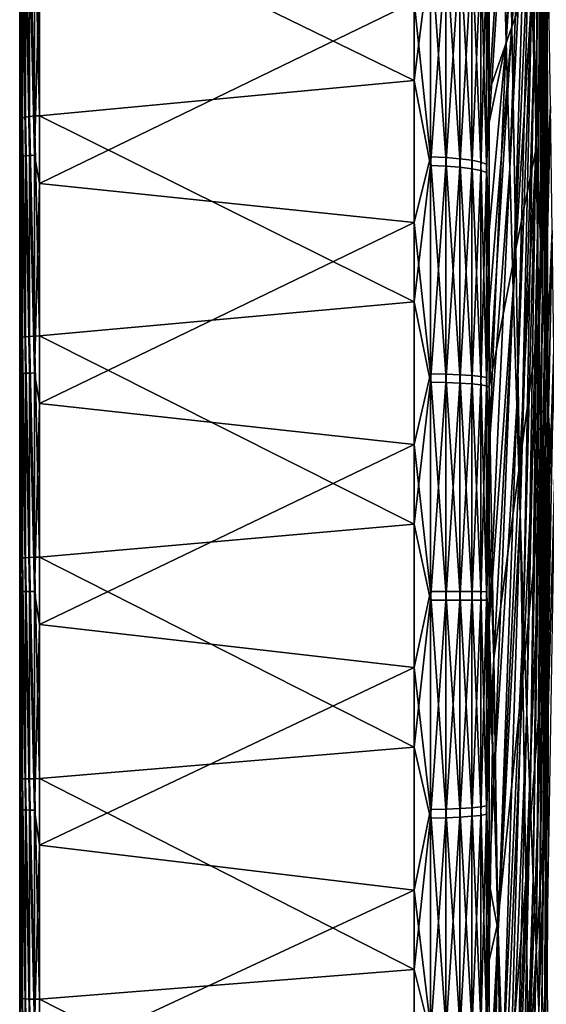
# Model space of a CAD drawing. Header units: metres. Extents: x 59 to 125, y -85 to 130.
# Tile 93 of 125: x 59 to 73, y -11 to 15. Entities that reach past the tile are written whole.
import ezdxf

# ---------------------------------------------------------------- set-up
doc = ezdxf.new("R2010")
doc.units = ezdxf.units.M
doc.layers.add('solid_20664500_510', color=7, linetype='CONTINUOUS')

msp = doc.modelspace()

# ---------------------------------------------------------------- linework, layer by layer
at = {"layer": 'solid_20664500_510'}
for points in [[(59, -84.409424, -3.91487), (59, 84.322739, -2.001503), (59, 84.13282, -6)], [(59, -84.156242, 7.616004), (59, 84.13282, 6), (59, 84.322739, 2.001503)], [(59, -84.47979, 1.854876), (59, 84.322739, 2.001503), (59, 84.322739, -2.001503)], [(59, -84.409424, -3.91487), (59, -84.47979, 1.854876), (59, 84.322739, -2.001503)], [(59, -84.47979, 1.854876), (59, -84.156242, 7.616004), (59, 84.322739, 2.001503)], [(59, -84.156242, 7.616004), (59, 84.286781, 6), (59, 84.13282, 6)], [(59, -84.156242, 7.616004), (59, 83.689125, 11.679234), (59, 84.286781, 6)], [(59, -83.945496, -9.666027), (59, -84.409424, -3.91487), (59, 84.13282, -6)], [(59, 83.761658, -11.147238), (59, -83.945496, -9.666027), (59, 84.13282, -6)], [(59, 83.761658, -11.147238), (59, -83.090202, -15.371926), (59, -83.945496, -9.666027)], [(59, 83.761658, -11.147238), (59, 82.92157, -16.257021), (59, -83.090202, -15.371926)], [(59, -83.440323, 13.341345), (59, 82.708145, 17.310068), (59, 83.689125, 11.679234)], [(59, -84.156242, 7.616004), (59, -83.440323, 13.341345), (59, 83.689125, 11.679234)], [(59, 82.92157, -16.257021), (59, -81.84742, -21.006577), (59, -83.090202, -15.371926)], [(59, 82.92157, -16.257021), (59, 81.770096, -21.305588), (59, -81.84742, -21.006577)], [(59, -82.335411, 19.004166), (59, 81.348839, 22.861376), (59, 82.708145, 17.310068)], [(59, -83.440323, 13.341345), (59, -82.335411, 19.004166), (59, 82.708145, 17.310068)], [(59, 81.770096, -21.305588), (59, 80.311546, -26.27416), (59, -81.84742, -21.006577)], [(59, -80.846519, 24.578777), (59, 79.617401, 28.308084), (59, 81.348839, 22.861376)], [(59, -82.335411, 19.004166), (59, -80.846519, 24.578777), (59, 81.348839, 22.861376)], [(59, 80.311546, -26.27416), (59, -80.222954, -26.543423), (59, -81.84742, -21.006577)], [(59, 80.311546, -26.27416), (59, 78.551414, -31.144053), (59, -80.222954, -26.543423)], [(59, -78.980637, 30.038904), (59, 77.521919, 33.624859), (59, 79.617401, 28.308084)], [(59, -80.846519, 24.578777), (59, -78.980637, 30.038904), (59, 79.617401, 28.308084)], [(59, 78.551414, -31.144053), (59, -78.22448, -31.95636), (59, -80.222954, -26.543423)], [(59, 78.551414, -31.144053), (59, 76.496223, -35.897137), (59, -78.22448, -31.95636)], [(59, -76.746338, 35.359219), (59, 75.071724, 38.788055), (59, 77.521919, 33.624859)], [(59, -78.980637, 30.038904), (59, -76.746338, 35.359219), (59, 77.521919, 33.624859)], [(59, 76.496223, -35.897137), (59, -75.861443, -37.219902), (59, -78.22448, -31.95636)], [(59, 76.496223, -35.897137), (59, 74.155876, -40.511539), (59, -75.861443, -37.219902)], [(59, -74.155876, 40.511539), (59, 72.277977, 43.774075), (59, 75.071724, 38.788055)], [(59, -76.746338, 35.359219), (59, -74.155876, 40.511539), (59, 75.071724, 38.788055)], [(59, 74.155876, -40.511539), (59, -73.144615, -42.310078), (59, -75.861443, -37.219902)], [(59, 74.155876, -40.511539), (59, 71.219978, -45.475151), (59, -73.144615, -42.310078)], [(59, -71.250259, 45.427689), (59, 69.153564, 48.559875), (59, 72.277977, 43.774075)], [(59, -74.155876, 40.511539), (59, -71.250259, 45.427689), (59, 72.277977, 43.774075)], [(59, 71.219978, -45.475151), (59, -70.086571, -47.203266), (59, -73.144615, -42.310078)], [(59, 71.219978, -45.475151), (59, 67.950287, -50.229824), (59, -70.086571, -47.203266)], [(59, -68.016273, 50.14043), (59, 65.712936, 53.123337), (59, 69.153564, 48.559875)], [(59, -71.250259, 45.427689), (59, -68.016273, 50.14043), (59, 69.153564, 48.559875)], [(59, 67.950287, -50.229824), (59, -66.701706, -51.876377), (59, -70.086571, -47.203266)], [(59, 67.950287, -50.229824), (59, 64.363892, -54.750031), (59, -66.701706, -51.876377)], [(59, -64.471306, 54.623505), (59, 61.971931, 57.44352), (59, 65.712936, 53.123337)], [(59, -68.016273, 50.14043), (59, -64.471306, 54.623505), (59, 65.712936, 53.123337)], [(59, 64.363892, -54.750031), (59, -63.006004, -56.307388), (59, -66.701706, -51.876377)], [(59, 64.363892, -54.750031), (59, 60.477467, -59.014866), (59, -63.006004, -56.307388)], [(59, -60.63142, 58.856682), (59, 57.947212, 61.501198), (59, 61.971931, 57.44352)], [(59, -64.471306, 54.623505), (59, -60.63142, 58.856682), (59, 61.971931, 57.44352)], [(59, 60.477467, -59.014866), (59, -59.016754, -60.475624), (59, -63.006004, -56.307388)], [(59, 60.477467, -59.014866), (59, 56.309353, -63.00425), (59, -59.016754, -60.475624)], [(59, -56.514511, 62.82029), (59, 53.65723, 65.277695), (59, 57.947212, 61.501198)], [(59, -60.63142, 58.856682), (59, -56.514511, 62.82029), (59, 57.947212, 61.501198)], [(59, 56.309353, -63.00425), (59, -54.752045, -64.362175), (59, -59.016754, -60.475624)], [(59, 56.309353, -63.00425), (59, 51.87846, -66.700089), (59, -54.752045, -64.362175)], [(59, -52.138897, 66.496712), (59, 49.121811, 68.755539), (59, 53.65723, 65.277695)], [(59, -56.514511, 62.82029), (59, -52.138897, 66.496712), (59, 53.65723, 65.277695)], [(59, 51.87846, -66.700089), (59, -50.23188, -67.948761), (59, -54.752045, -64.362175)], [(59, 51.87846, -66.700089), (59, 47.205452, -70.085098), (59, -50.23188, -67.948761)], [(59, -47.52454, 69.869118), (59, 44.361935, 71.918686), (59, 49.121811, 68.755539)], [(59, -52.138897, 66.496712), (59, -47.52454, 69.869118), (59, 49.121811, 68.755539)], [(59, 47.205452, -70.085098), (59, -45.477566, -71.21846), (59, -50.23188, -67.948761)], [(59, 47.205452, -70.085098), (59, 42.312355, -73.143295), (59, -45.477566, -71.21846)], [(59, -42.692741, 72.921921), (59, 39.399311, 74.752739), (59, 44.361935, 71.918686)], [(59, -47.52454, 69.869118), (59, -42.692741, 72.921921), (59, 44.361935, 71.918686)], [(59, 42.312355, -73.143295), (59, -40.511539, -74.155876), (59, -45.477566, -71.21846)], [(59, 42.312355, -73.143295), (59, 37.222267, -75.860275), (59, -40.511539, -74.155876)], [(59, -37.665852, 75.641006), (59, 34.256104, 77.245033), (59, 39.399311, 74.752739)], [(59, -42.692741, 72.921921), (59, -37.665852, 75.641006), (59, 39.399311, 74.752739)], [(59, 37.222267, -75.860275), (59, -35.356632, -76.747551), (59, -40.511539, -74.155876)], [(59, 37.222267, -75.860275), (59, 31.958797, -78.22348), (59, -35.356632, -76.747551)], [(59, -32.466976, 78.013931), (59, 28.956034, 79.384026), (59, 34.256104, 77.245033)], [(59, -37.665852, 75.641006), (59, -32.466976, 78.013931), (59, 34.256104, 77.245033)], [(59, 31.958797, -78.22348), (59, -30.03651, -78.981544), (59, -35.356632, -76.747551)], [(59, 31.958797, -78.22348), (59, 26.545925, -80.22213), (59, -30.03651, -78.981544)], [(59, -27.119261, 80.030136), (59, 23.523594, 81.159828), (59, 28.956034, 79.384026)], [(59, -32.466976, 78.013931), (59, -27.119261, 80.030136), (59, 28.956034, 79.384026)], [(72.292252, 15.746651, -49.291615), (72.478767, 27.329107, -35.002632), (72.351036, 13.912161, -47.557484)], [(72.351036, 13.912161, -47.557484), (72.478767, 27.329107, -35.002632), (72.507309, 26.464022, -34.113743)], [(59, 26.545925, -80.22213), (59, -24.576248, -80.84729), (59, -30.03651, -78.981544)], [(59, 26.545925, -80.22213), (59, 21.009127, -81.846764), (59, -24.576248, -80.84729)], [(72.351036, 13.912161, -47.557484), (72.507309, 26.464022, -34.113743), (72.408615, 12.201573, -45.700985)], [(72.408615, 12.201573, -45.700985), (72.507309, 26.464022, -34.113743), (72.535187, 25.661327, -33.168114)], [(72.408615, 12.201573, -45.700985), (72.535187, 25.661327, -33.168114), (72.464714, 10.623026, -43.730946)], [(72.464714, 10.623026, -43.730946), (72.535187, 25.661327, -33.168114), (72.562279, 24.924732, -32.170113)], [(72.464714, 10.623026, -43.730946), (72.562279, 24.924732, -32.170113), (72.519066, 9.184027, -41.656738)], [(72.519066, 9.184027, -41.656738), (72.562279, 24.924732, -32.170113), (72.588448, 24.257643, -31.124352)], [(72.050713, 24.141172, -54.848995), (71.631752, 14.386452, -70.488327), (71.540581, 17.801552, -72.134666)], [(72.050713, 24.141172, -54.848995), (72.111481, 21.903584, -53.680439), (71.631752, 14.386452, -70.488327)], [(72.519066, 9.184027, -41.656738), (72.588448, 24.257643, -31.124352), (72.571411, 7.891419, -39.488224)], [(72.571411, 7.891419, -39.488224), (72.588448, 24.257643, -31.124352), (72.613571, 23.663137, -30.035662)], [(59, -21.647261, 81.680305), (59, 17.983908, 82.564262), (59, 23.523594, 81.159828)], [(59, -27.119261, 80.030136), (59, -21.647261, 81.680305), (59, 23.523594, 81.159828)], [(72.571411, 7.891419, -39.488224), (72.613571, 23.663137, -30.035662), (72.621506, 6.751353, -37.235725)], [(72.621506, 6.751353, -37.235725), (72.613571, 23.663137, -30.035662), (72.63755, 23.143967, -28.909075)], [(72.621506, 6.751353, -37.235725), (72.63755, 23.143967, -28.909075), (72.669106, 5.76925, -34.909954)], [(72.669106, 5.76925, -34.909954), (72.63755, 23.143967, -28.909075), (72.660263, 22.702526, -27.749798)], [(72.713989, 4.949783, -32.521969), (72.660263, 22.702526, -27.749798), (72.681602, 22.340858, -26.563183)], [(72.669106, 5.76925, -34.909954), (72.660263, 22.702526, -27.749798), (72.713989, 4.949783, -32.521969)], [(72.111481, 21.903584, -53.680439), (71.723022, 11.093032, -68.610382), (71.631752, 14.386452, -70.488327)], [(72.111481, 21.903584, -53.680439), (72.172188, 19.751888, -52.36039), (71.723022, 11.093032, -68.610382)], [(59, 21.009127, -81.846764), (59, -19.001596, -82.336006), (59, -24.576248, -80.84729)], [(59, 21.009127, -81.846764), (59, 15.374516, -83.089722), (59, -19.001596, -82.336006)], [(72.249214, 20.970976, 48.996296), (71.672195, 20.648092, 67.796013), (71.779327, 14.775675, 66.32663)], [(72.332466, 16.24432, 47.556408), (72.249214, 20.970976, 48.996296), (71.779327, 14.775675, 66.32663)], [(71.672195, 20.648092, 67.796013), (71.18586, 18.64603, 80.70768), (71.185867, 13.094046, 81.792015)], [(71.779327, 14.775675, 66.32663), (71.672195, 20.648092, 67.796013), (71.185867, 13.094046, 81.792015)], [(72.172188, 19.751888, -52.36039), (71.813965, 7.936966, -66.509758), (71.723022, 11.093032, -68.610382)], [(72.172188, 19.751888, -52.36039), (72.232544, 17.696318, -50.895126), (71.813965, 7.936966, -66.509758)], [(72.409813, 11.625299, 45.801373), (72.67379, 19.534203, 29.200935), (72.332466, 16.24432, 47.556408)], [(72.409813, 11.625299, 45.801373), (72.729439, 16.064789, 27.670671), (72.67379, 19.534203, 29.200935)], [(69.240135, 13.377844, 83.682716), (69.240135, 19.057367, 82.574699), (59.513088, 18.120836, 83.045982)], [(69.664322, 16.759342, 83.013519), (69.240135, 19.057367, 82.574699), (69.240135, 13.377844, 83.682716)], [(71.185867, 13.094046, 81.792015), (71.18586, 18.64603, 80.70768), (71.122032, 16.475601, 81.608086)], [(59.017467, 12.385904, 83.719917), (59.017467, 18.016794, 82.691177), (59, 17.983908, 82.564262)], [(59, -16.076262, 82.956802), (59, 12.361959, 83.591026), (59, 17.983908, 82.564262)], [(59.017467, 12.385904, 83.719917), (59, 17.983908, 82.564262), (59, 12.361959, 83.591026)], [(59, -21.647261, 81.680305), (59, -16.076262, 82.956802), (59, 17.983908, 82.564262)], [(59.068981, 18.048429, 82.809578), (59.017467, 18.016794, 82.691177), (59.068981, 12.409167, 83.840233)], [(59.068981, 12.409167, 83.840233), (59.017467, 18.016794, 82.691177), (59.017467, 12.385904, 83.719917)], [(59.068981, 18.048429, 82.809578), (59.150913, 12.429955, 83.942833), (59.150913, 18.076406, 82.910477)], [(59.068981, 18.048429, 82.809578), (59.068981, 12.409167, 83.840233), (59.150913, 12.429955, 83.942833)], [(59.150913, 18.076406, 82.910477), (59.257481, 12.446806, 84.020485), (59.257481, 18.098755, 82.986748)], [(59.150913, 18.076406, 82.910477), (59.150913, 12.429955, 83.942833), (59.257481, 12.446806, 84.020485)], [(59.257481, 18.098755, 82.986748), (59.381157, 12.458536, 84.067703), (59.381157, 18.113907, 83.033005)], [(59.257481, 18.098755, 82.986748), (59.257481, 12.446806, 84.020485), (59.381157, 12.458536, 84.067703)], [(59.381157, 18.113907, 83.033005), (59.513088, 12.464364, 84.081146), (59.513088, 18.120836, 83.045982)], [(59.381157, 18.113907, 83.033005), (59.381157, 12.458536, 84.067703), (59.513088, 12.464364, 84.081146)], [(69.240135, 13.377844, 83.682716), (59.513088, 18.120836, 83.045982), (59.513088, 12.464364, 84.081146)], [(71.540581, 17.801552, -72.134666), (71.185875, 12.292486, -81.916214), (71.185852, 15.081529, -81.449287)], [(71.631752, 14.386452, -70.488327), (71.185875, 12.292486, -81.916214), (71.540581, 17.801552, -72.134666)], [(72.232544, 17.696318, -50.895126), (71.904144, 4.933276, -64.196457), (71.813965, 7.936966, -66.509758)], [(72.232544, 17.696318, -50.895126), (72.292252, 15.746651, -49.291615), (71.904144, 4.933276, -64.196457)], [(59.017467, 11.390768, -83.861115), (59, 15.374516, -83.089722), (59.017467, 16.966637, -82.913017)], [(59.017467, 16.966637, -82.913017), (59.068981, 16.991179, -83.032959), (59.068981, 11.407246, -83.982422)], [(59.017467, 11.390768, -83.861115), (59.017467, 16.966637, -82.913017), (59.068981, 11.407246, -83.982422)], [(59.068981, 16.991179, -83.032959), (59.150913, 17.012136, -83.135376), (59.150913, 11.421316, -84.086006)], [(59.068981, 11.407246, -83.982422), (59.068981, 16.991179, -83.032959), (59.150913, 11.421316, -84.086006)], [(59.150913, 17.012136, -83.135376), (59.257481, 17.02803, -83.213043), (59.257481, 11.431987, -84.164566)], [(59.150913, 11.421316, -84.086006), (59.150913, 17.012136, -83.135376), (59.257481, 11.431987, -84.164566)], [(59.257481, 17.02803, -83.213043), (59.381157, 17.037739, -83.26049), (59.381157, 11.438504, -84.212555)], [(59.257481, 11.431987, -84.164566), (59.257481, 17.02803, -83.213043), (59.381157, 11.438504, -84.212555)], [(59.513088, 16.362698, -83.410202), (59.381157, 11.438504, -84.212555), (59.381157, 17.037739, -83.26049)], [(69.664322, 11.398467, -83.917786), (69.240135, 15.418217, -83.330925), (69.664322, 16.978104, -82.969055)], [(69.664322, 16.978104, -82.969055), (70.06707, 16.948822, -82.825966), (70.06707, 11.378809, -83.773064)], [(69.664322, 11.398467, -83.917786), (69.664322, 16.978104, -82.969055), (70.06707, 11.378809, -83.773064)], [(70.06707, 16.948822, -82.825966), (70.429466, 16.903019, -82.602135), (70.429466, 11.348058, -83.546669)], [(70.06707, 11.378809, -83.773064), (70.06707, 16.948822, -82.825966), (70.429466, 11.348058, -83.546669)], [(70.429466, 16.903019, -82.602135), (70.734901, 16.842791, -82.307816), (70.734901, 11.307624, -83.248985)], [(70.429466, 11.348058, -83.546669), (70.429466, 16.903019, -82.602135), (70.734901, 11.307624, -83.248985)], [(69.664322, 16.759342, 83.013519), (69.240135, 13.377844, 83.682716), (69.664322, 11.177224, 83.94754)], [(69.664322, 16.759342, 83.013519), (69.664322, 11.177224, 83.94754), (70.06707, 16.730438, 82.870361)], [(69.664322, 11.177224, 83.94754), (70.06707, 11.157948, 83.802765), (70.06707, 16.730438, 82.870361)], [(70.06707, 16.730438, 82.870361), (70.06707, 11.157948, 83.802765), (70.429466, 16.685225, 82.6464)], [(70.06707, 11.157948, 83.802765), (70.429466, 11.127793, 83.576294), (70.429466, 16.685225, 82.6464)], [(70.429466, 16.685225, 82.6464), (70.429466, 11.127793, 83.576294), (70.734901, 16.625774, 82.351921)], [(70.429466, 11.127793, 83.576294), (70.734901, 11.088144, 83.278503), (70.734901, 16.625774, 82.351921)], [(70.734901, 16.842791, -82.307816), (70.969337, 16.770906, -81.95652), (70.969337, 11.259362, -82.893677)], [(70.734901, 11.307624, -83.248985), (70.734901, 16.842791, -82.307816), (70.969337, 11.259362, -82.893677)], [(70.734901, 16.625774, 82.351921), (70.734901, 11.088144, 83.278503), (70.969337, 16.554813, 82.000443)], [(70.969337, 16.770906, -81.95652), (71.122032, 16.690659, -81.564369), (71.122032, 11.205488, -82.49704)], [(70.969337, 11.259362, -82.893677), (70.969337, 16.770906, -81.95652), (71.122032, 11.205488, -82.49704)], [(71.185875, 12.292486, -81.916214), (71.122032, 11.205488, -82.49704), (71.122032, 16.690659, -81.564369)], [(71.185852, 15.081529, -81.449287), (71.185875, 12.292486, -81.916214), (71.122032, 16.690659, -81.564369)], [(59.513088, 16.362698, -83.410202), (59.513088, 10.702214, -84.323563), (59.381157, 11.438504, -84.212555)], [(69.240135, 15.418217, -83.330925), (59.513088, 10.702214, -84.323563), (59.513088, 16.362698, -83.410202)], [(70.734901, 11.088144, 83.278503), (70.969337, 11.04082, 82.923065), (70.969337, 16.554813, 82.000443)], [(70.969337, 16.554813, 82.000443), (70.969337, 11.04082, 82.923065), (71.122032, 16.475601, 81.608086)], [(70.969337, 11.04082, 82.923065), (71.122032, 10.987991, 82.526291), (71.122032, 16.475601, 81.608086)], [(71.185867, 13.094046, 81.792015), (71.122032, 16.475601, 81.608086), (71.122032, 10.987991, 82.526291)], [(72.332466, 16.24432, 47.556408), (71.779327, 14.775675, 66.32663), (71.8797, 9.012956, 64.472763)], [(72.409813, 11.625299, 45.801373), (72.332466, 16.24432, 47.556408), (71.8797, 9.012956, 64.472763)], [(72.480896, 7.134898, 43.739162), (72.729439, 16.064789, 27.670671), (72.409813, 11.625299, 45.801373)], [(72.480896, 7.134898, 43.739162), (72.779961, 12.709067, 25.904825), (72.729439, 16.064789, 27.670671)], [(72.292252, 15.746651, -49.291615), (71.993126, 2.096258, -61.681492), (71.904144, 4.933276, -64.196457)], [(72.292252, 15.746651, -49.291615), (72.351036, 13.912161, -47.557484), (71.993126, 2.096258, -61.681492)], [(59, 15.374516, -83.089722), (59, -13.338745, -83.440735), (59, -19.001596, -82.336006)], [(59, 15.374516, -83.089722), (59, 9.668644, -83.945198), (59, -13.338745, -83.440735)], [(59.017467, 11.390768, -83.861115), (59, 9.668644, -83.945198), (59, 15.374516, -83.089722)], [(69.240135, 15.418217, -83.330925), (69.240135, 9.69557, -84.188835), (59.513088, 10.702214, -84.323563)], [(69.664322, 11.398467, -83.917786), (69.240135, 9.69557, -84.188835), (69.240135, 15.418217, -83.330925)], [(71.779327, 14.775675, 66.32663), (71.185867, 7.481003, 82.494972), (71.18586, 5.4207, 82.656021)], [(71.8797, 9.012956, 64.472763), (71.779327, 14.775675, 66.32663), (71.18586, 5.4207, 82.656021)], [(71.779327, 14.775675, 66.32663), (71.185867, 13.094046, 81.792015), (71.185867, 7.481003, 82.494972)], [(71.631752, 14.386452, -70.488327), (71.185875, 3.852894, -82.743637), (71.185867, 9.489367, -82.288086)], [(71.631752, 14.386452, -70.488327), (71.185867, 9.489367, -82.288086), (71.185875, 12.292486, -81.916214)], [(71.723022, 11.093032, -68.610382), (71.185875, 3.852894, -82.743637), (71.631752, 14.386452, -70.488327)], [(72.351036, 13.912161, -47.557484), (72.08049, -0.560584, -58.976833), (71.993126, 2.096258, -61.681492)], [(72.351036, 13.912161, -47.557484), (72.408615, 12.201573, -45.700985), (72.08049, -0.560584, -58.976833)], [(69.240135, 7.635946, 84.400574), (69.240135, 13.377844, 83.682716), (59.513088, 12.464364, 84.081146)], [(69.664322, 11.177224, 83.94754), (69.240135, 13.377844, 83.682716), (69.240135, 7.635946, 84.400574)], [(71.185867, 7.481003, 82.494972), (71.185867, 13.094046, 81.792015), (71.122032, 10.987991, 82.526291)], [(72.545387, 2.793513, 41.379143), (72.779961, 12.709067, 25.904825), (72.480896, 7.134898, 43.739162)], [(72.545387, 2.793513, 41.379143), (72.825127, 9.483007, 23.911802), (72.779961, 12.709067, 25.904825)], [(59.017467, 6.698355, 84.365677), (59.017467, 12.385904, 83.719917), (59, 12.361959, 83.591026)], [(59, -10.432025, 83.853752), (59, 6.68309, 84.235458), (59, 12.361959, 83.591026)], [(59.017467, 6.698355, 84.365677), (59, 12.361959, 83.591026), (59, 6.68309, 84.235458)], [(59, -16.076262, 82.956802), (59, -10.432025, 83.853752), (59, 12.361959, 83.591026)], [(59.068981, 12.409167, 83.840233), (59.017467, 12.385904, 83.719917), (59.068981, 6.713132, 84.487312)], [(59.068981, 6.713132, 84.487312), (59.017467, 12.385904, 83.719917), (59.017467, 6.698355, 84.365677)], [(59.068981, 12.409167, 83.840233), (59.150913, 6.726629, 84.59111), (59.150913, 12.429955, 83.942833)], [(59.068981, 12.409167, 83.840233), (59.068981, 6.713132, 84.487312), (59.150913, 6.726629, 84.59111)], [(59.150913, 12.429955, 83.942833), (59.257481, 6.737899, 84.669746), (59.257481, 12.446806, 84.020485)], [(59.150913, 12.429955, 83.942833), (59.150913, 6.726629, 84.59111), (59.257481, 6.737899, 84.669746)], [(59.257481, 12.446806, 84.020485), (59.381157, 6.746151, 84.717667), (59.381157, 12.458536, 84.067703)], [(59.257481, 12.446806, 84.020485), (59.257481, 6.737899, 84.669746), (59.381157, 6.746151, 84.717667)], [(59.381157, 12.458536, 84.067703), (59.513088, 6.750846, 84.731491), (59.513088, 12.464364, 84.081146)], [(59.381157, 12.458536, 84.067703), (59.381157, 6.746151, 84.717667), (59.513088, 6.750846, 84.731491)], [(69.240135, 7.635946, 84.400574), (59.513088, 12.464364, 84.081146), (59.513088, 6.750846, 84.731491)], [(71.185875, 12.292486, -81.916214), (71.185867, 9.489367, -82.288086), (71.122032, 11.205488, -82.49704)], [(72.408615, 12.201573, -45.700985), (72.165825, -3.024606, -56.095348), (72.08049, -0.560584, -58.976833)], [(72.408615, 12.201573, -45.700985), (72.464714, 10.623026, -43.730946), (72.165825, -3.024606, -56.095348)], [(72.409813, 11.625299, 45.801373), (71.8797, 9.012956, 64.472763), (71.972878, 3.385072, 62.242496)], [(72.480896, 7.134898, 43.739162), (72.409813, 11.625299, 45.801373), (71.972878, 3.385072, 62.242496)], [(59.017467, 5.764027, -84.434662), (59, 9.668644, -83.945198), (59.017467, 11.390768, -83.861115)], [(59.017467, 11.390768, -83.861115), (59.068981, 11.407246, -83.982422), (59.068981, 5.772365, -84.556793)], [(59.017467, 5.764027, -84.434662), (59.017467, 11.390768, -83.861115), (59.068981, 5.772365, -84.556793)], [(59.068981, 11.407246, -83.982422), (59.150913, 11.421316, -84.086006), (59.150913, 5.779485, -84.661095)], [(59.068981, 5.772365, -84.556793), (59.068981, 11.407246, -83.982422), (59.150913, 5.779485, -84.661095)], [(59.150913, 11.421316, -84.086006), (59.257481, 11.431987, -84.164566), (59.257481, 5.784884, -84.740189)], [(59.150913, 5.779485, -84.661095), (59.150913, 11.421316, -84.086006), (59.257481, 5.784884, -84.740189)], [(59.257481, 11.431987, -84.164566), (59.381157, 11.438504, -84.212555), (59.381157, 5.788183, -84.788506)], [(59.257481, 5.784884, -84.740189), (59.257481, 11.431987, -84.164566), (59.381157, 5.788183, -84.788506)], [(59.513088, 10.702214, -84.323563), (59.381157, 5.788183, -84.788506), (59.381157, 11.438504, -84.212555)], [(69.664322, 5.767922, -84.491722), (69.240135, 9.69557, -84.188835), (69.664322, 11.398467, -83.917786)], [(69.664322, 11.398467, -83.917786), (70.06707, 11.378809, -83.773064), (70.06707, 5.757975, -84.346008)], [(69.664322, 5.767922, -84.491722), (69.664322, 11.398467, -83.917786), (70.06707, 5.757975, -84.346008)], [(70.06707, 11.378809, -83.773064), (70.429466, 11.348058, -83.546669), (70.429466, 5.742414, -84.118065)], [(70.06707, 5.757975, -84.346008), (70.06707, 11.378809, -83.773064), (70.429466, 5.742414, -84.118065)], [(70.429466, 11.348058, -83.546669), (70.734901, 11.307624, -83.248985), (70.734901, 5.721953, -83.818344)], [(70.429466, 5.742414, -84.118065), (70.429466, 11.348058, -83.546669), (70.734901, 5.721953, -83.818344)], [(70.734901, 11.307624, -83.248985), (70.969337, 11.259362, -82.893677), (70.969337, 5.697532, -83.460602)], [(70.734901, 5.721953, -83.818344), (70.734901, 11.307624, -83.248985), (70.969337, 5.697532, -83.460602)], [(70.969337, 11.259362, -82.893677), (71.122032, 11.205488, -82.49704), (71.122032, 5.67027, -83.061256)], [(70.969337, 5.697532, -83.460602), (70.969337, 11.259362, -82.893677), (71.122032, 5.67027, -83.061256)], [(69.664322, 11.177224, 83.94754), (69.240135, 7.635946, 84.400574), (69.664322, 5.545187, 84.506638)], [(69.664322, 11.177224, 83.94754), (69.664322, 5.545187, 84.506638), (70.06707, 11.157948, 83.802765)], [(69.664322, 5.545187, 84.506638), (70.06707, 5.535624, 84.360893), (70.06707, 11.157948, 83.802765)], [(70.06707, 11.157948, 83.802765), (70.06707, 5.535624, 84.360893), (70.429466, 11.127793, 83.576294)], [(70.06707, 5.535624, 84.360893), (70.429466, 5.520663, 84.132912), (70.429466, 11.127793, 83.576294)], [(70.429466, 11.127793, 83.576294), (70.429466, 5.520663, 84.132912), (70.734901, 11.088144, 83.278503)], [(70.429466, 5.520663, 84.132912), (70.734901, 5.500993, 83.833138), (70.734901, 11.088144, 83.278503)], [(70.734901, 11.088144, 83.278503), (70.734901, 5.500993, 83.833138), (70.969337, 11.04082, 82.923065)], [(70.734901, 5.500993, 83.833138), (70.969337, 5.477514, 83.475334), (70.969337, 11.04082, 82.923065)], [(70.969337, 11.04082, 82.923065), (70.969337, 5.477514, 83.475334), (71.122032, 10.987991, 82.526291)], [(71.185867, 9.489367, -82.288086), (71.122032, 5.67027, -83.061256), (71.122032, 11.205488, -82.49704)], [(71.723022, 11.093032, -68.610382), (71.185875, -0.727289, -82.830116), (71.185875, 3.852894, -82.743637)], [(71.813965, 7.936966, -66.509758), (71.185875, -0.727289, -82.830116), (71.723022, 11.093032, -68.610382)], [(70.969337, 5.477514, 83.475334), (71.122032, 5.451305, 83.07592), (71.122032, 10.987991, 82.526291)], [(71.185867, 7.481003, 82.494972), (71.122032, 10.987991, 82.526291), (71.122032, 5.451305, 83.07592)], [(59.513088, 10.702214, -84.323563), (59.513088, 4.993033, -84.853226), (59.381157, 5.788183, -84.788506)], [(69.240135, 9.69557, -84.188835), (59.513088, 4.993033, -84.853226), (59.513088, 10.702214, -84.323563)], [(72.464714, 10.623026, -43.730946), (72.248711, -5.284081, -53.050755), (72.165825, -3.024606, -56.095348)], [(72.464714, 10.623026, -43.730946), (72.519066, 9.184027, -41.656738), (72.248711, -5.284081, -53.050755)], [(59, 9.668644, -83.945198), (59, -7.61338, -84.156479), (59, -13.338745, -83.440735)], [(59, 9.668644, -83.945198), (59, 3.917501, -84.409302), (59, -7.61338, -84.156479)], [(59.017467, 5.764027, -84.434662), (59, 3.917501, -84.409302), (59, 9.668644, -83.945198)], [(69.240135, 9.69557, -84.188835), (69.240135, 3.927718, -84.654221), (59.513088, 4.993033, -84.853226)], [(69.664322, 5.767922, -84.491722), (69.240135, 3.927718, -84.654221), (69.240135, 9.69557, -84.188835)], [(71.185867, 9.489367, -82.288086), (71.185875, 3.852894, -82.743637), (71.122032, 5.67027, -83.061256)], [(72.603004, -1.379134, 38.732033), (72.825127, 9.483007, 23.911802), (72.545387, 2.793513, 41.379143)], [(72.603004, -1.379134, 38.732033), (72.864708, 6.401966, 21.70109), (72.825127, 9.483007, 23.911802)], [(71.8797, 9.012956, 64.472763), (71.18586, 5.4207, 82.656021), (71.305275, -1.62156, 80.045799)], [(71.972878, 3.385072, 62.242496), (71.8797, 9.012956, 64.472763), (71.305275, -1.62156, 80.045799)], [(72.519066, 9.184027, -41.656738), (72.328773, -7.328252, -49.857548), (72.248711, -5.284081, -53.050755)], [(72.519066, 9.184027, -41.656738), (72.571411, 7.891419, -39.488224), (72.328773, -7.328252, -49.857548)], [(71.30616, -4.814854, -79.896477), (71.185875, -0.727289, -82.830116), (71.813965, 7.936966, -66.509758)], [(71.30616, -4.814854, -79.896477), (71.813965, 7.936966, -66.509758), (71.904144, 4.933276, -64.196457)], [(72.571411, 7.891419, -39.488224), (72.405617, -9.147392, -46.530918), (72.328773, -7.328252, -49.857548)], [(72.571411, 7.891419, -39.488224), (72.621506, 6.751353, -37.235725), (72.405617, -9.147392, -46.530918)], [(69.240135, 1.858447, 84.724907), (69.240135, 7.635946, 84.400574), (59.513088, 6.750846, 84.731491)], [(69.664322, 5.545187, 84.506638), (69.240135, 7.635946, 84.400574), (69.240135, 1.858447, 84.724907)], [(71.18586, 5.4207, 82.656021), (71.185867, 7.481003, 82.494972), (71.122032, 5.451305, 83.07592)], [(72.480896, 7.134898, 43.739162), (71.972878, 3.385072, 62.242496), (72.058449, -2.083425, 59.645561)], [(72.545387, 2.793513, 41.379143), (72.480896, 7.134898, 43.739162), (72.058449, -2.083425, 59.645561)], [(59.017467, 0.980163, 84.625496), (59.017467, 6.698355, 84.365677), (59, 6.68309, 84.235458)], [(59, -4.740282, 84.367104), (59, 0.973546, 84.494545), (59, 6.68309, 84.235458)], [(59.017467, 0.980163, 84.625496), (59, 6.68309, 84.235458), (59, 0.973546, 84.494545)], [(59, -10.432025, 83.853752), (59, -4.740282, 84.367104), (59, 6.68309, 84.235458)], [(59.068981, 6.713132, 84.487312), (59.017467, 6.698355, 84.365677), (59.068981, 0.986384, 84.747856)], [(59.068981, 0.986384, 84.747856), (59.017467, 6.698355, 84.365677), (59.017467, 0.980163, 84.625496)], [(59.068981, 6.713132, 84.487312), (59.150913, 0.992525, 84.852333), (59.150913, 6.726629, 84.59111)], [(59.068981, 6.713132, 84.487312), (59.068981, 0.986384, 84.747856), (59.150913, 0.992525, 84.852333)], [(59.150913, 6.726629, 84.59111), (59.257481, 0.99816, 84.931549), (59.257481, 6.737899, 84.669746)], [(59.150913, 6.726629, 84.59111), (59.150913, 0.992525, 84.852333), (59.257481, 0.99816, 84.931549)], [(59.257481, 6.737899, 84.669746), (59.381157, 1.002893, 84.979927), (59.381157, 6.746151, 84.717667)], [(59.257481, 6.737899, 84.669746), (59.257481, 0.99816, 84.931549), (59.381157, 1.002893, 84.979927)], [(59.381157, 6.746151, 84.717667), (59.513088, 1.006431, 84.994041), (59.513088, 6.750846, 84.731491)], [(59.381157, 6.746151, 84.717667), (59.381157, 1.002893, 84.979927), (59.513088, 1.006431, 84.994041)], [(69.240135, 1.858447, 84.724907), (59.513088, 6.750846, 84.731491), (59.513088, 1.006431, 84.994041)], [(72.621506, 6.751353, -37.235725), (72.478874, -10.732842, -43.0867), (72.405617, -9.147392, -46.530918)], [(72.621506, 6.751353, -37.235725), (72.669106, 5.76925, -34.909954), (72.478874, -10.732842, -43.0867)], [(72.653481, -5.364087, 35.809864), (72.864708, 6.401966, 21.70109), (72.603004, -1.379134, 38.732033)], [(72.653481, -5.364087, 35.809864), (72.898529, 3.480605, 19.283209), (72.864708, 6.401966, 21.70109)], [(59.017467, 0.111542, -84.631104), (59, 3.917501, -84.409302), (59.017467, 5.764027, -84.434662)], [(59.017467, 5.764027, -84.434662), (59.068981, 5.772365, -84.556793), (59.068981, 0.111703, -84.753525)], [(59.017467, 0.111542, -84.631104), (59.017467, 5.764027, -84.434662), (59.068981, 0.111703, -84.753525)], [(59.068981, 5.772365, -84.556793), (59.150913, 5.779485, -84.661095), (59.150913, 0.111841, -84.858063)], [(59.068981, 0.111703, -84.753525), (59.068981, 5.772365, -84.556793), (59.150913, 0.111841, -84.858063)], [(59.150913, 5.779485, -84.661095), (59.257481, 5.784884, -84.740189), (59.257481, 0.111945, -84.93734)], [(59.150913, 0.111841, -84.858063), (59.150913, 5.779485, -84.661095), (59.257481, 0.111945, -84.93734)], [(59.257481, 5.784884, -84.740189), (59.381157, 5.788183, -84.788506), (59.381157, 0.112009, -84.985771)], [(59.257481, 0.111945, -84.93734), (59.257481, 5.784884, -84.740189), (59.381157, 0.112009, -84.985771)], [(59.513088, 4.993033, -84.853226), (59.381157, 0.112009, -84.985771), (59.381157, 5.788183, -84.788506)], [(69.664322, 0.111617, -84.688301), (69.240135, 3.927718, -84.654221), (69.664322, 5.767922, -84.491722)], [(69.664322, 5.767922, -84.491722), (70.06707, 5.757975, -84.346008), (70.06707, 0.111425, -84.542244)], [(69.664322, 0.111617, -84.688301), (69.664322, 5.767922, -84.491722), (70.06707, 0.111425, -84.542244)], [(70.06707, 5.757975, -84.346008), (70.429466, 5.742414, -84.118065), (70.429466, 0.111124, -84.313766)], [(70.06707, 0.111425, -84.542244), (70.06707, 5.757975, -84.346008), (70.429466, 0.111124, -84.313766)], [(70.429466, 5.742414, -84.118065), (70.734901, 5.721953, -83.818344), (70.734901, 0.110728, -84.013351)], [(70.429466, 0.111124, -84.313766), (70.429466, 5.742414, -84.118065), (70.734901, 0.110728, -84.013351)], [(70.734901, 5.721953, -83.818344), (70.969337, 5.697532, -83.460602), (70.969337, 0.110255, -83.654778)], [(70.734901, 0.110728, -84.013351), (70.734901, 5.721953, -83.818344), (70.969337, 0.110255, -83.654778)], [(70.969337, 5.697532, -83.460602), (71.122032, 5.67027, -83.061256), (71.122032, 0.109728, -83.254509)], [(70.969337, 0.110255, -83.654778), (70.969337, 5.697532, -83.460602), (71.122032, 0.109728, -83.254509)], [(71.185875, 3.852894, -82.743637), (71.122032, 0.109728, -83.254509), (71.122032, 5.67027, -83.061256)], [(72.669106, 5.76925, -34.909954), (72.54821, -12.077057, -39.541294), (72.478874, -10.732842, -43.0867)], [(72.669106, 5.76925, -34.909954), (72.713989, 4.949783, -32.521969), (72.54821, -12.077057, -39.541294)], [(69.664322, 5.545187, 84.506638), (69.240135, 1.858447, 84.724907), (69.664322, -0.111617, 84.688301)], [(69.664322, 5.545187, 84.506638), (69.664322, -0.111617, 84.688301), (70.06707, 5.535624, 84.360893)], [(69.664322, -0.111617, 84.688301), (70.06707, -0.111425, 84.542244), (70.06707, 5.535624, 84.360893)], [(70.06707, 5.535624, 84.360893), (70.06707, -0.111425, 84.542244), (70.429466, 5.520663, 84.132912)], [(70.06707, -0.111425, 84.542244), (70.429466, -0.111124, 84.313766), (70.429466, 5.520663, 84.132912)], [(70.429466, 5.520663, 84.132912), (70.429466, -0.111124, 84.313766), (70.734901, 5.500993, 83.833138)], [(70.429466, -0.111124, 84.313766), (70.734901, -0.110728, 84.013351), (70.734901, 5.500993, 83.833138)], [(70.734901, 5.500993, 83.833138), (70.734901, -0.110728, 84.013351), (70.969337, 5.477514, 83.475334)], [(70.734901, -0.110728, 84.013351), (70.969337, -0.110255, 83.654778), (70.969337, 5.477514, 83.475334)], [(70.969337, 5.477514, 83.475334), (70.969337, -0.110255, 83.654778), (71.122032, 5.451305, 83.07592)], [(70.969337, -0.110255, 83.654778), (71.122032, -0.109728, 83.254509), (71.122032, 5.451305, 83.07592)], [(71.18586, 5.4207, 82.656021), (71.122032, 5.451305, 83.07592), (71.122032, -0.109728, 83.254509)], [(71.185867, 1.833044, 82.813248), (71.18586, 5.4207, 82.656021), (71.122032, -0.109728, 83.254509)], [(71.305275, -1.62156, 80.045799), (71.18586, 5.4207, 82.656021), (71.185867, 1.833044, 82.813248)], [(59.513088, 4.993033, -84.853226), (59.513088, -0.738866, -84.996788), (59.381157, 0.112009, -84.985771)], [(69.240135, 3.927718, -84.654221), (59.513088, -0.738866, -84.996788), (59.513088, 4.993033, -84.853226)], [(71.425453, -8.703396, -76.680138), (71.30616, -4.814854, -79.896477), (71.904144, 4.933276, -64.196457)], [(71.425453, -8.703396, -76.680138), (71.904144, 4.933276, -64.196457), (71.993126, 2.096258, -61.681492)], [(72.713989, 4.949783, -32.521969), (72.613281, -13.173637, -35.911568), (72.54821, -12.077057, -39.541294)], [(72.713989, 4.949783, -32.521969), (72.755943, 4.296848, -30.08313), (72.613281, -13.173637, -35.911568)], [(72.755943, 4.296848, -30.08313), (72.67379, -14.017365, -32.214798), (72.613281, -13.173637, -35.911568)], [(59, 3.917501, -84.409302), (59, -1.852242, -84.479851), (59, -7.61338, -84.156479)], [(59.017467, 0.111542, -84.631104), (59, -1.852242, -84.479851), (59, 3.917501, -84.409302)], [(69.240135, 3.927718, -84.654221), (69.240135, -1.858447, -84.724907), (59.513088, -0.738866, -84.996788)], [(69.664322, 0.111617, -84.688301), (69.240135, -1.858447, -84.724907), (69.240135, 3.927718, -84.654221)], [(71.185875, 3.852894, -82.743637), (71.185875, -0.727289, -82.830116), (71.122032, 0.109728, -83.254509)], [(71.972878, 3.385072, 62.242496), (71.305275, -1.62156, 80.045799), (71.414696, -8.480022, 76.969902)], [(72.058449, -2.083425, 59.645561), (71.972878, 3.385072, 62.242496), (71.414696, -8.480022, 76.969902)], [(72.696579, -9.143244, 32.625904), (72.898529, 3.480605, 19.283209), (72.653481, -5.364087, 35.809864)], [(72.545387, 2.793513, 41.379143), (72.058449, -2.083425, 59.645561), (72.136055, -7.368678, 56.693287)], [(72.603004, -1.379134, 38.732033), (72.545387, 2.793513, 41.379143), (72.136055, -7.368678, 56.693287)], [(71.542885, -12.361397, -73.203789), (71.425453, -8.703396, -76.680138), (71.993126, 2.096258, -61.681492)], [(71.542885, -12.361397, -73.203789), (71.993126, 2.096258, -61.681492), (72.08049, -0.560584, -58.976833)], [(69.240135, -3.927718, 84.654221), (69.240135, 1.858447, 84.724907), (59.513088, 1.006431, 84.994041)], [(69.664322, -0.111617, 84.688301), (69.240135, 1.858447, 84.724907), (69.240135, -3.927718, 84.654221)], [(71.185867, -3.823519, 82.745285), (71.185867, 1.833044, 82.813248), (71.122032, -0.109728, 83.254509)], [(71.305275, -1.62156, 80.045799), (71.185867, 1.833044, 82.813248), (71.185867, -3.823519, 82.745285)], [(59.017467, -4.742513, 84.498192), (59.017467, 0.980163, 84.625496), (59, 0.973546, 84.494545)], [(59.017467, -4.742513, 84.498192), (59, 0.973546, 84.494545), (59, -4.740282, 84.367104)], [(59.068981, 0.986384, 84.747856), (59.017467, 0.980163, 84.625496), (59.068981, -4.744877, 84.620674)], [(59.068981, -4.744877, 84.620674), (59.017467, 0.980163, 84.625496), (59.017467, -4.742513, 84.498192)], [(59.068981, 0.986384, 84.747856), (59.150913, -4.746119, 84.725304), (59.150913, 0.992525, 84.852333)], [(59.068981, 0.986384, 84.747856), (59.068981, -4.744877, 84.620674), (59.150913, -4.746119, 84.725304)], [(59.150913, 0.992525, 84.852333), (59.257481, -4.746148, 84.80471), (59.257481, 0.99816, 84.931549)], [(59.150913, 0.992525, 84.852333), (59.150913, -4.746119, 84.725304), (59.257481, -4.746148, 84.80471)], [(59.257481, 0.99816, 84.931549), (59.381157, -4.744956, 84.853279), (59.381157, 1.002893, 84.979927)], [(59.257481, 0.99816, 84.931549), (59.257481, -4.746148, 84.80471), (59.381157, -4.744956, 84.853279)], [(59.381157, 1.002893, 84.979927), (59.513088, -4.74259, 84.867592), (59.513088, 1.006431, 84.994041)], [(59.381157, 1.002893, 84.979927), (59.381157, -4.744956, 84.853279), (59.513088, -4.74259, 84.867592)], [(69.240135, -3.927718, 84.654221), (59.513088, 1.006431, 84.994041), (59.513088, -4.74259, 84.867592)], [(59.017467, -5.541441, -84.449562), (59, -1.852242, -84.479851), (59.017467, 0.111542, -84.631104)], [(59.017467, 0.111542, -84.631104), (59.068981, 0.111703, -84.753525), (59.068981, -5.549457, -84.571716)], [(59.017467, -5.541441, -84.449562), (59.017467, 0.111542, -84.631104), (59.068981, -5.549457, -84.571716)], [(59.068981, 0.111703, -84.753525), (59.150913, 0.111841, -84.858063), (59.150913, -5.556302, -84.676033)], [(59.068981, -5.549457, -84.571716), (59.068981, 0.111703, -84.753525), (59.150913, -5.556302, -84.676033)], [(59.150913, 0.111841, -84.858063), (59.257481, 0.111945, -84.93734), (59.257481, -5.561493, -84.755142)], [(59.150913, -5.556302, -84.676033), (59.150913, 0.111841, -84.858063), (59.257481, -5.561493, -84.755142)], [(59.257481, 0.111945, -84.93734), (59.381157, 0.112009, -84.985771), (59.381157, -5.564664, -84.803467)], [(59.257481, -5.561493, -84.755142), (59.257481, 0.111945, -84.93734), (59.381157, -5.564664, -84.803467)], [(59.513088, -0.738866, -84.996788), (59.381157, -5.564664, -84.803467), (59.381157, 0.112009, -84.985771)], [(69.664322, -5.545187, -84.506638), (69.240135, -1.858447, -84.724907), (69.664322, 0.111617, -84.688301)], [(69.664322, 0.111617, -84.688301), (70.06707, 0.111425, -84.542244), (70.06707, -5.535624, -84.360893)], [(69.664322, -5.545187, -84.506638), (69.664322, 0.111617, -84.688301), (70.06707, -5.535624, -84.360893)], [(70.06707, 0.111425, -84.542244), (70.429466, 0.111124, -84.313766), (70.429466, -5.520663, -84.132912)], [(70.06707, -5.535624, -84.360893), (70.06707, 0.111425, -84.542244), (70.429466, -5.520663, -84.132912)], [(70.429466, 0.111124, -84.313766), (70.734901, 0.110728, -84.013351), (70.734901, -5.500993, -83.833138)], [(70.429466, -5.520663, -84.132912), (70.429466, 0.111124, -84.313766), (70.734901, -5.500993, -83.833138)], [(70.734901, 0.110728, -84.013351), (70.969337, 0.110255, -83.654778), (70.969337, -5.477514, -83.475334)], [(70.734901, -5.500993, -83.833138), (70.734901, 0.110728, -84.013351), (70.969337, -5.477514, -83.475334)], [(70.969337, 0.110255, -83.654778), (71.122032, 0.109728, -83.254509), (71.122032, -5.451305, -83.07592)], [(70.969337, -5.477514, -83.475334), (70.969337, 0.110255, -83.654778), (71.122032, -5.451305, -83.07592)], [(71.185867, -1.801598, -82.813881), (71.122032, -5.451305, -83.07592), (71.122032, 0.109728, -83.254509)], [(71.185875, -0.727289, -82.830116), (71.185867, -1.801598, -82.813881), (71.122032, 0.109728, -83.254509)], [(69.664322, -0.111617, 84.688301), (69.240135, -3.927718, 84.654221), (69.664322, -5.767922, 84.491722)], [(69.664322, -5.767922, 84.491722), (70.06707, -5.757975, 84.346008), (70.06707, -0.111425, 84.542244)], [(69.664322, -0.111617, 84.688301), (69.664322, -5.767922, 84.491722), (70.06707, -0.111425, 84.542244)], [(70.06707, -5.757975, 84.346008), (70.429466, -5.742414, 84.118065), (70.429466, -0.111124, 84.313766)], [(70.06707, -0.111425, 84.542244), (70.06707, -5.757975, 84.346008), (70.429466, -0.111124, 84.313766)], [(70.429466, -5.742414, 84.118065), (70.734901, -5.721953, 83.818344), (70.734901, -0.110728, 84.013351)], [(70.429466, -0.111124, 84.313766), (70.429466, -5.742414, 84.118065), (70.734901, -0.110728, 84.013351)], [(70.734901, -5.721953, 83.818344), (70.969337, -5.697532, 83.460602), (70.969337, -0.110255, 83.654778)], [(70.734901, -0.110728, 84.013351), (70.734901, -5.721953, 83.818344), (70.969337, -0.110255, 83.654778)], [(70.969337, -5.697532, 83.460602), (71.122032, -5.67027, 83.061256), (71.122032, -0.109728, 83.254509)], [(70.969337, -0.110255, 83.654778), (70.969337, -5.697532, 83.460602), (71.122032, -0.109728, 83.254509)], [(71.185867, -3.823519, 82.745285), (71.122032, -0.109728, 83.254509), (71.122032, -5.67027, 83.061256)], [(59.513088, -0.738866, -84.996788), (59.513088, -6.467404, -84.753601), (59.381157, -5.564664, -84.803467)], [(69.240135, -1.858447, -84.724907), (59.513088, -6.467404, -84.753601), (59.513088, -0.738866, -84.996788)], [(71.30616, -4.814854, -79.896477), (71.185867, -1.801598, -82.813881), (71.185875, -0.727289, -82.830116)], [(71.65789, -15.771519, -69.483887), (71.542885, -12.361397, -73.203789), (72.08049, -0.560584, -58.976833)], [(71.65789, -15.771519, -69.483887), (72.08049, -0.560584, -58.976833), (72.165825, -3.024606, -56.095348)], [(72.603004, -1.379134, 38.732033), (72.136055, -7.368678, 56.693287), (72.205345, -12.447631, 53.398552)], [(72.653481, -5.364087, 35.809864), (72.603004, -1.379134, 38.732033), (72.205345, -12.447631, 53.398552)], [(71.305275, -1.62156, 80.045799), (71.185867, -3.823519, 82.745285), (71.185867, -9.462323, 82.291321)], [(71.414696, -8.480022, 76.969902), (71.305275, -1.62156, 80.045799), (71.185867, -9.462323, 82.291321)], [(59.017467, -5.541441, -84.449562), (59, -7.61338, -84.156479), (59, -1.852242, -84.479851)], [(69.240135, -1.858447, -84.724907), (69.240135, -7.635946, -84.400574), (59.513088, -6.467404, -84.753601)], [(69.664322, -5.545187, -84.506638), (69.240135, -7.635946, -84.400574), (69.240135, -1.858447, -84.724907)], [(71.185867, -1.801598, -82.813881), (71.18586, -7.447959, -82.498154), (71.122032, -5.451305, -83.07592)], [(71.30616, -4.814854, -79.896477), (71.18586, -7.447959, -82.498154), (71.185867, -1.801598, -82.813881)], [(72.058449, -2.083425, 59.645561), (71.414696, -8.480022, 76.969902), (71.514015, -15.112535, 73.432739)], [(72.136055, -7.368678, 56.693287), (72.058449, -2.083425, 59.645561), (71.514015, -15.112535, 73.432739)], [(71.76992, -18.917601, -65.538078), (71.65789, -15.771519, -69.483887), (72.165825, -3.024606, -56.095348)], [(71.76992, -18.917601, -65.538078), (72.165825, -3.024606, -56.095348), (72.248711, -5.284081, -53.050755)], [(71.185867, -9.462323, 82.291321), (71.185867, -3.823519, 82.745285), (71.122032, -5.67027, 83.061256)], [(69.240135, -9.69557, 84.188835), (69.240135, -3.927718, 84.654221), (59.513088, -4.74259, 84.867592)], [(69.664322, -5.767922, 84.491722), (69.240135, -3.927718, 84.654221), (69.240135, -9.69557, 84.188835)], [(59.017467, -10.443494, 83.984337), (59, -4.740282, 84.367104), (59, -10.432025, 83.853752)], [(59.017467, -10.443494, 83.984337), (59.017467, -4.742513, 84.498192), (59, -4.740282, 84.367104)], [(59.068981, -10.45443, 84.106346), (59.017467, -4.742513, 84.498192), (59.017467, -10.443494, 83.984337)], [(59.068981, -4.744877, 84.620674), (59.017467, -4.742513, 84.498192), (59.068981, -10.45443, 84.106346)], [(59.068981, -4.744877, 84.620674), (59.150913, -10.463048, 84.210617), (59.150913, -4.746119, 84.725304)], [(59.068981, -4.744877, 84.620674), (59.068981, -10.45443, 84.106346), (59.150913, -10.463048, 84.210617)], [(59.150913, -4.746119, 84.725304), (59.257481, -10.468737, 84.289803), (59.257481, -4.746148, 84.80471)], [(59.150913, -4.746119, 84.725304), (59.150913, -10.463048, 84.210617), (59.257481, -10.468737, 84.289803)], [(59.257481, -4.746148, 84.80471), (59.381157, -10.471089, 84.338303), (59.381157, -4.744956, 84.853279)], [(59.257481, -4.746148, 84.80471), (59.257481, -10.468737, 84.289803), (59.381157, -10.471089, 84.338303)], [(59.381157, -4.744956, 84.853279), (59.513088, -10.469906, 84.352715), (59.513088, -4.74259, 84.867592)], [(59.381157, -4.744956, 84.853279), (59.381157, -10.471089, 84.338303), (59.513088, -10.469906, 84.352715)], [(69.240135, -9.69557, 84.188835), (59.513088, -4.74259, 84.867592), (59.513088, -10.469906, 84.352715)], [(71.425453, -8.703396, -76.680138), (71.18586, -7.447959, -82.498154), (71.30616, -4.814854, -79.896477)], [(71.878448, -21.784731, -61.385056), (71.76992, -18.917601, -65.538078), (72.248711, -5.284081, -53.050755)], [(71.878448, -21.784731, -61.385056), (72.248711, -5.284081, -53.050755), (72.328773, -7.328252, -49.857548)], [(72.653481, -5.364087, 35.809864), (72.205345, -12.447631, 53.398552), (72.266022, -17.298128, 49.77573)], [(72.696579, -9.143244, 32.625904), (72.653481, -5.364087, 35.809864), (72.266022, -17.298128, 49.77573)], [(59.017467, -11.169675, -83.890846), (59, -7.61338, -84.156479), (59.017467, -5.541441, -84.449562)], [(59.017467, -5.541441, -84.449562), (59.068981, -5.549457, -84.571716), (59.068981, -11.185832, -84.012199)], [(59.017467, -11.169675, -83.890846), (59.017467, -5.541441, -84.449562), (59.068981, -11.185832, -84.012199)], [(59.068981, -5.549457, -84.571716), (59.150913, -5.556302, -84.676033), (59.150913, -11.19963, -84.115822)], [(59.068981, -11.185832, -84.012199), (59.068981, -5.549457, -84.571716), (59.150913, -11.19963, -84.115822)], [(59.150913, -5.556302, -84.676033), (59.257481, -5.561493, -84.755142), (59.257481, -11.210093, -84.194412)], [(59.150913, -11.19963, -84.115822), (59.150913, -5.556302, -84.676033), (59.257481, -11.210093, -84.194412)], [(59.257481, -5.561493, -84.755142), (59.381157, -5.564664, -84.803467), (59.381157, -11.216484, -84.242409)], [(59.257481, -11.210093, -84.194412), (59.257481, -5.561493, -84.755142), (59.381157, -11.216484, -84.242409)], [(59.513088, -6.467404, -84.753601), (59.381157, -11.216484, -84.242409), (59.381157, -5.564664, -84.803467)], [(69.664322, -11.177224, -83.94754), (69.240135, -7.635946, -84.400574), (69.664322, -5.545187, -84.506638)], [(69.664322, -5.545187, -84.506638), (70.06707, -5.535624, -84.360893), (70.06707, -11.157948, -83.802765)], [(69.664322, -11.177224, -83.94754), (69.664322, -5.545187, -84.506638), (70.06707, -11.157948, -83.802765)], [(70.06707, -5.535624, -84.360893), (70.429466, -5.520663, -84.132912), (70.429466, -11.127793, -83.576294)], [(70.06707, -11.157948, -83.802765), (70.06707, -5.535624, -84.360893), (70.429466, -11.127793, -83.576294)], [(70.429466, -5.520663, -84.132912), (70.734901, -5.500993, -83.833138), (70.734901, -11.088144, -83.278503)], [(70.429466, -11.127793, -83.576294), (70.429466, -5.520663, -84.132912), (70.734901, -11.088144, -83.278503)], [(70.734901, -5.500993, -83.833138), (70.969337, -5.477514, -83.475334), (70.969337, -11.04082, -82.923065)], [(70.734901, -11.088144, -83.278503), (70.734901, -5.500993, -83.833138), (70.969337, -11.04082, -82.923065)], [(70.969337, -5.477514, -83.475334), (71.122032, -5.451305, -83.07592), (71.122032, -10.987991, -82.526291)], [(70.969337, -11.04082, -82.923065), (70.969337, -5.477514, -83.475334), (71.122032, -10.987991, -82.526291)], [(71.18586, -7.447959, -82.498154), (71.122032, -10.987991, -82.526291), (71.122032, -5.451305, -83.07592)], [(69.664322, -5.767922, 84.491722), (69.240135, -9.69557, 84.188835), (69.664322, -11.398467, 83.917786)], [(69.664322, -11.398467, 83.917786), (70.06707, -11.378809, 83.773064), (70.06707, -5.757975, 84.346008)], [(69.664322, -5.767922, 84.491722), (69.664322, -11.398467, 83.917786), (70.06707, -5.757975, 84.346008)], [(70.06707, -11.378809, 83.773064), (70.429466, -11.348058, 83.546669), (70.429466, -5.742414, 84.118065)], [(70.06707, -5.757975, 84.346008), (70.06707, -11.378809, 83.773064), (70.429466, -5.742414, 84.118065)], [(70.429466, -11.348058, 83.546669), (70.734901, -11.307624, 83.248985), (70.734901, -5.721953, 83.818344)], [(70.429466, -5.742414, 84.118065), (70.429466, -11.348058, 83.546669), (70.734901, -5.721953, 83.818344)], [(70.734901, -11.307624, 83.248985), (70.969337, -11.259362, 82.893677), (70.969337, -5.697532, 83.460602)], [(70.734901, -5.721953, 83.818344), (70.734901, -11.307624, 83.248985), (70.969337, -5.697532, 83.460602)], [(70.969337, -11.259362, 82.893677), (71.122032, -11.205488, 82.49704), (71.122032, -5.67027, 83.061256)], [(70.969337, -5.697532, 83.460602), (70.969337, -11.259362, 82.893677), (71.122032, -5.67027, 83.061256)], [(71.185867, -9.462323, 82.291321), (71.122032, -5.67027, 83.061256), (71.122032, -11.205488, 82.49704)], [(59.513088, -6.467404, -84.753601), (59.513088, -12.166514, -84.124763), (59.381157, -11.216484, -84.242409)], [(69.240135, -7.635946, -84.400574), (59.513088, -12.166514, -84.124763), (59.513088, -6.467404, -84.753601)], [(72.136055, -7.368678, 56.693287), (71.514015, -15.112535, 73.432739), (71.602776, -21.488127, 69.450836)], [(72.205345, -12.447631, 53.398552), (72.136055, -7.368678, 56.693287), (71.602776, -21.488127, 69.450836)], [(71.982956, -24.35932, -57.044506), (71.878448, -21.784731, -61.385056), (72.328773, -7.328252, -49.857548)], [(71.982956, -24.35932, -57.044506), (72.328773, -7.328252, -49.857548), (72.405617, -9.147392, -46.530918)], [(59.017467, -11.169675, -83.890846), (59, -13.338745, -83.440735), (59, -7.61338, -84.156479)], [(69.240135, -7.635946, -84.400574), (69.240135, -13.377844, -83.682716), (59.513088, -12.166514, -84.124763)], [(69.664322, -11.177224, -83.94754), (69.240135, -13.377844, -83.682716), (69.240135, -7.635946, -84.400574)], [(71.18586, -7.447959, -82.498154), (71.18586, -13.059953, -81.797615), (71.122032, -10.987991, -82.526291)], [(71.425453, -8.703396, -76.680138), (71.18586, -13.059953, -81.797615), (71.18586, -7.447959, -82.498154)], [(71.414696, -8.480022, 76.969902), (71.185867, -9.462323, 82.291321), (71.185867, -15.057038, 81.453506)], [(71.514015, -15.112535, 73.432739), (71.414696, -8.480022, 76.969902), (71.185867, -15.057038, 81.453506)], [(71.425453, -8.703396, -76.680138), (71.185875, -18.611347, -80.715492), (71.18586, -13.059953, -81.797615)], [(71.542885, -12.361397, -73.203789), (71.185875, -18.611347, -80.715492), (71.425453, -8.703396, -76.680138)], [(72.082954, -26.629166, -52.537003), (71.982956, -24.35932, -57.044506), (72.405617, -9.147392, -46.530918)], [(72.082954, -26.629166, -52.537003), (72.405617, -9.147392, -46.530918), (72.478874, -10.732842, -43.0867)], [(72.696579, -9.143244, 32.625904), (72.266022, -17.298128, 49.77573), (72.31781, -21.89901, 45.840626)], [(72.732117, -12.699437, 29.194622), (72.696579, -9.143244, 32.625904), (72.31781, -21.89901, 45.840626)], [(69.240135, -15.418217, 83.330925), (69.240135, -9.69557, 84.188835), (59.513088, -10.469906, 84.352715)], [(69.664322, -11.398467, 83.917786), (69.240135, -9.69557, 84.188835), (69.240135, -15.418217, 83.330925)], [(71.185867, -15.057038, 81.453506), (71.185867, -9.462323, 82.291321), (71.122032, -11.205488, 82.49704)], [(59.017467, -16.096701, 83.086288), (59, -10.432025, 83.853752), (59, -16.076262, 82.956802)], [(59.017467, -16.096701, 83.086288), (59.017467, -10.443494, 83.984337), (59, -10.432025, 83.853752)], [(59.068981, -16.116154, 83.207222), (59.017467, -10.443494, 83.984337), (59.017467, -16.096701, 83.086288)], [(59.068981, -10.45443, 84.106346), (59.017467, -10.443494, 83.984337), (59.068981, -16.116154, 83.207222)], [(59.068981, -10.45443, 84.106346), (59.150913, -16.132103, 83.310616), (59.150913, -10.463048, 84.210617)], [(59.068981, -10.45443, 84.106346), (59.068981, -16.116154, 83.207222), (59.150913, -16.132103, 83.310616)], [(59.150913, -10.463048, 84.210617), (59.257481, -16.143419, 83.389175), (59.257481, -10.468737, 84.289803)], [(59.150913, -10.463048, 84.210617), (59.150913, -16.132103, 83.310616), (59.257481, -16.143419, 83.389175)], [(59.257481, -10.468737, 84.289803), (59.381157, -16.149302, 83.437363), (59.381157, -10.471089, 84.338303)], [(59.257481, -10.468737, 84.289803), (59.257481, -16.143419, 83.389175), (59.381157, -16.149302, 83.437363)], [(59.381157, -10.471089, 84.338303), (59.513088, -16.149303, 83.451782), (59.513088, -10.469906, 84.352715)], [(59.381157, -10.471089, 84.338303), (59.381157, -16.149302, 83.437363), (59.513088, -16.149303, 83.451782)], [(69.240135, -15.418217, 83.330925), (59.513088, -10.469906, 84.352715), (59.513088, -16.149303, 83.451782)]]:
    msp.add_3dface(points, dxfattribs=at)

doc.saveas('drawing.dxf')
